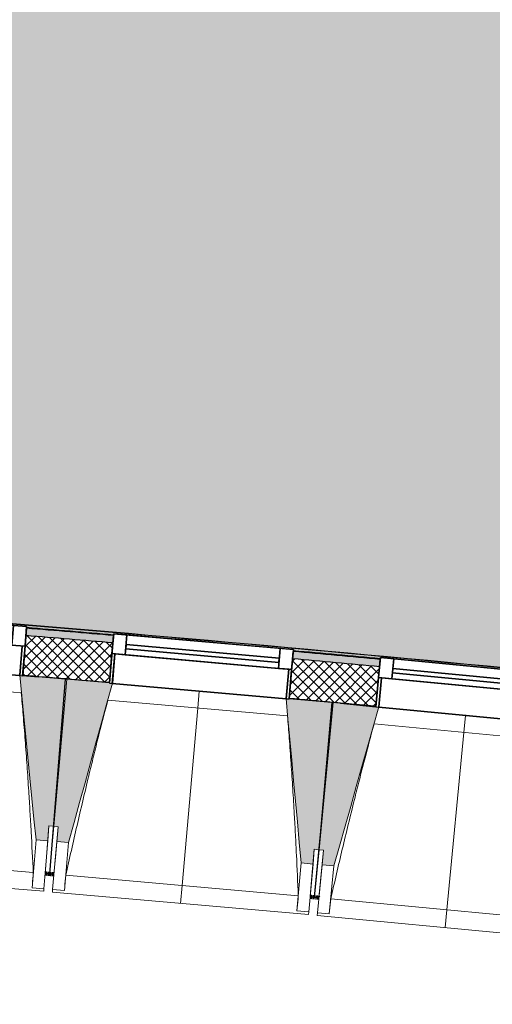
# Model space of a CAD drawing. Header units: centimetres. Extents: x -2631 to 3067, y -3659 to 381.
# Tile 19 of 149: x -1096 to -937, y -3075 to -2742. Entities that reach past the tile are written whole.
import ezdxf

# ---------------------------------------------------------------- set-up
doc = ezdxf.new("R2010")
doc.units = ezdxf.units.CM
doc.linetypes.add('Tiret_2_', pattern=[0.25, 0.125, -0.125])
for name, color, linetype, lineweight in [('0-1', 7, 'Continuous', 5), ('ANNOTATIONS-1', 7, 'Continuous', 25), ('HACHURE_C-3', 7, 'Continuous', 18), ('MENUISERIES', 7, 'Continuous', 18), ('MENUISERIES-1', 7, 'Continuous', 25), ('MUR', 7, 'Continuous', 25), ('MUR_C', 7, 'Continuous', 25), ('OSSATURE', 7, 'Continuous', 18), ('OSSATURE_C', 7, 'Continuous', 18), ('SERRU', 7, 'Continuous', 18), ('SOL', 7, 'Continuous', 25), ('Z', 7, 'Continuous', 18)]:
    doc.layers.add(name, color=color, linetype=linetype, lineweight=lineweight)
doc.layers.add('A-ANNO-NPLT', color=7, linetype='Continuous', lineweight=25, plot=False)
for name, color, linetype, lineweight, true_color in [('A-GLAZ-GLAS', 7, 'Continuous', 25, 0x5c63b1), ('ANNOTATIONS-3', 4, 'Tiret_2_', 100, 0x00ffff), ('HACHURE_C-2', 7, 'Continuous', 5, 0xdadada), ('MENUISERIES-2', 7, 'Continuous', 25, 0x5c63b1), ('OSSATURE-1', 7, 'Continuous', 5, 0x787878), ('OSSATURE-2', 5, 'Continuous', 25, 0x0000ff), ('SERRU-traverse-1', 7, 'Continuous', 18, 0xff8000), ('SOL-1', 3, 'Continuous', 5, 0x00ff00)]:
    doc.layers.add(name, color=color, linetype=linetype, lineweight=lineweight, true_color=true_color)

# ---------------------------------------------------------------- blocks, each defined once
blk = doc.blocks.new('XXX_VIDE FENETRE - 590-389517-2021_015_1114_DCE_1_50_Sols')
at = {"layer": 'A-ANNO-NPLT'}
for p, q in [((-30.51, 0), (-30.51, -10)), ((-29.51, 0), (-30.51, 0)), ((-29.51, -10), (-29.51, 0)), ((30.51, 0), (29.51, 0)), ((29.51, 0), (29.51, -10)), ((30.51, -10), (30.51, 0)), ((-30.51, -10), (-29.51, -10)), ((-26.01, -10), (-30.51, -10)), ((-30.51, -10), (-30.51, -16.75)), ((-26.01, -16.75), (-26.01, -10)), ((26.01, -10), (26.01, -16.75)), ((30.51, -10), (26.01, -10)), ((29.51, -10), (30.51, -10)), ((30.51, -16.75), (30.51, -10)), ((-30.51, -16.75), (-26.01, -16.75)), ((26.01, -16.75), (30.51, -16.75))]:
    blk.add_line(p, q, dxfattribs=at)
at = {"layer": 'A-GLAZ-GLAS'}
for p, q in [((26.01, -12), (-26.01, -12)), ((-26.01, -12), (-26.01, -13.5)), ((26.01, -13.5), (26.01, -12)), ((-26.01, -13.5), (26.01, -13.5))]:
    blk.add_line(p, q, dxfattribs=at)
at = {"layer": 'MENUISERIES-1'}
for p, q in [((-29.51, 0), (29.51, 0)), ((29.51, 0), (-29.51, 0)), ((-30.51, -10), (-30.51, -0.07)), ((-29.51, -0.07), (-29.51, -10)), ((29.51, -10), (29.51, -0.07)), ((30.51, -0.07), (30.51, -10)), ((30.51, -10), (-30.51, -10)), ((-30.51, -16.75), (-30.51, -10)), ((-30.51, -10), (30.51, -10)), ((-29.51, -10), (29.51, -10)), ((-26.01, -10), (-26.01, -16.75)), ((26.01, -10), (-26.01, -10)), ((26.01, -16.75), (26.01, -10)), ((30.51, -10), (30.51, -16.75)), ((30.51, -16.75), (-30.51, -16.75)), ((-26.01, -16.75), (26.01, -16.75))]:
    blk.add_line(p, q, dxfattribs=at)
at = {"layer": 'MENUISERIES-2'}
for p, q in [((-26.01, -13.5), (-26.01, -12)), ((-26.01, -12), (26.01, -12)), ((26.01, -12), (26.01, -13.5)), ((26.01, -13.5), (-26.01, -13.5))]:
    blk.add_line(p, q, dxfattribs=at)
blk = doc.blocks.new('XXX_VIDE FENETRE - 590-V18-2021_015_1114_DCE_1_50_Sols')
at = {"layer": 'A-ANNO-NPLT'}
for p, q in [((-30.51, 0), (-30.51, -10)), ((-29.51, 0), (-30.51, 0)), ((-29.51, -10), (-29.51, 0)), ((30.51, 0), (29.51, 0)), ((29.51, 0), (29.51, -10)), ((30.51, -10), (30.51, 0)), ((-30.51, -10), (-29.51, -10)), ((-26.01, -10), (-30.51, -10)), ((-30.51, -10), (-30.51, -16.75)), ((-26.01, -16.75), (-26.01, -10)), ((26.01, -10), (26.01, -16.75)), ((30.51, -10), (26.01, -10)), ((29.51, -10), (30.51, -10)), ((30.51, -16.75), (30.51, -10)), ((-30.51, -16.75), (-26.01, -16.75)), ((26.01, -16.75), (30.51, -16.75))]:
    blk.add_line(p, q, dxfattribs=at)
at = {"layer": 'A-GLAZ-GLAS'}
for p, q in [((26.01, -12), (-26.01, -12)), ((-26.01, -12), (-26.01, -13.5)), ((26.01, -13.5), (26.01, -12)), ((-26.01, -13.5), (26.01, -13.5))]:
    blk.add_line(p, q, dxfattribs=at)
at = {"layer": 'MENUISERIES-1'}
for p, q in [((-29.51, 0), (29.51, 0)), ((29.51, 0), (-29.51, 0)), ((-30.51, -10), (-30.51, -0.07)), ((-29.51, -0.07), (-29.51, -10)), ((29.51, -10), (29.51, -0.07)), ((30.51, -0.07), (30.51, -10)), ((-23.57, -10), (-30.51, -10)), ((-30.51, -16.75), (-30.51, -10)), ((-30.51, -10), (-23.57, -10)), ((-29.51, -10), (-23.57, -10)), ((-26.01, -10), (-26.01, -16.75)), ((26.01, -10), (-26.01, -10)), ((-23.57, -10), (29.51, -10)), ((30.51, -10), (-23.57, -10)), ((-23.57, -10), (30.51, -10)), ((26.01, -16.75), (26.01, -10)), ((30.51, -10), (30.51, -16.75)), ((30.51, -16.75), (-30.51, -16.75)), ((-26.01, -16.75), (26.01, -16.75))]:
    blk.add_line(p, q, dxfattribs=at)
at = {"layer": 'MENUISERIES-2'}
for p, q in [((-26.01, -13.5), (-26.01, -12)), ((-26.01, -12), (26.01, -12)), ((26.01, -12), (26.01, -13.5)), ((26.01, -13.5), (-26.01, -13.5))]:
    blk.add_line(p, q, dxfattribs=at)
blk = doc.blocks.new('Garde-corps - Garde-corps-510192-2021_015_1114_DCE_1_50_Sols')
at = {"layer": 'SERRU-traverse-1'}
h = blk.add_hatch(color=256, dxfattribs=at)
h.paths.add_polyline_path([(-903.48, -2965.4), (-903.75, -2965.07), (-913.68, -2964.18), (-913.65, -2964.4), (-903.53, -2965.39)])
h.paths.add_polyline_path([(-974.45, -2958.6), (-974.45, -2958.39), (-1003.87, -2955.63), (-1003.84, -2955.91), (-974.69, -2958.58)])
h.paths.add_polyline_path([(-1064.68, -2950.55), (-1064.68, -2950.34), (-1094.13, -2947.83), (-1094.1, -2948.06), (-1064.9, -2950.53)])
h.paths.add_polyline_path([(-1154.97, -2943.14), (-1154.95, -2942.94), (-1184.44, -2940.71), (-1184.41, -2940.87), (-1155.01, -2943.14)])
h.paths.add_polyline_path([(-1245.31, -2936.39), (-1245.31, -2936.15), (-1274.8, -2934.17), (-1274.77, -2934.33), (-1245.49, -2936.37)])
h.paths.add_polyline_path([(-1335.69, -2930.28), (-1335.68, -2929.99), (-1337.62, -2929.9), (-1337.89, -2930.14), (-1335.86, -2930.27)])
for points in [[(-903.75, -2965.07), (-904.39, -2964.29), (-1018.78, -2953.57), (-1126.54, -2944.41), (-1235.04, -2936.13), (-1336.82, -2929.2), (-1337.58, -2929.86), (-1335.67, -2929.94), (-1335.65, -2929.64), (-1274.77, -2933.7), (-1274.77, -2934.04), (-1245.29, -2936.1), (-1245.26, -2935.76), (-1184.41, -2940.31), (-1184.41, -2940.58), (-1154.95, -2942.86), (-1154.92, -2942.53), (-1094.1, -2947.5), (-1094.1, -2947.77), (-1064.66, -2950.27), (-1064.63, -2949.94), (-1003.84, -2955.31), (-1003.84, -2955.61), (-986.1, -2957.24), (-974.42, -2958.33), (-974.39, -2958), (-913.65, -2963.81), (-913.65, -2964.11), (-904.07, -2965.04)], [(-904.39, -2964.29), (-904.58, -2964.1), (-1012.45, -2953.94), (-1126.54, -2944.24), (-1233.11, -2936.09), (-1336.64, -2929.03), (-1336.82, -2929.2), (-1221.84, -2937.09), (-1114.49, -2945.39), (-1006.07, -2954.72), (-904.47, -2964.28)], [(-904.54, -2964.1), (-904.7, -2963.92), (-1000.61, -2954.86), (-1019.22, -2953.19), (-1090.2, -2947.09), (-1127.94, -2943.95), (-1188.9, -2939.22), (-1240.78, -2935.38), (-1279.26, -2932.72), (-1336.51, -2928.92), (-1336.64, -2929.03), (-1221.84, -2936.92), (-1114.49, -2945.22), (-1006.07, -2954.54), (-904.56, -2964.1)]]:
    blk.add_hatch(color=256, dxfattribs=at).paths.add_polyline_path(points)
for p, q in [((-998.87, -2956.36), (-1000.69, -2956.19)), ((-1000.69, -2956.19), (-998.87, -2956.36)), ((-980.14, -2957.8), (-984.04, -2957.48))]:
    blk.add_line(p, q, dxfattribs=at)
for radius, start, end in [(12593.5, 84.373021, 86.346998), (12593.67, 84.373813, 86.346207), (12592.78, 85.104996, 85.239553), (12592.78, 84.692804, 84.827361)]:
    blk.add_arc((-2139.2, -15497.1), radius, start, end, dxfattribs=at)
blk = doc.blocks.new('B02_ARC_rvt-1-2021_015_1114_DCE_1_50_Sols')
at = {"layer": 'HACHURE_C-2'}
h = blk.add_hatch(color=256, dxfattribs=at)
h.paths.add_polyline_path([(706.74, -3233), (707.31, -3230.56), (694.42, -3227.58), (693.86, -3230.02), (700.86, -3231.63)])
h.paths.add_polyline_path([(634.37, -3216.43), (634.93, -3213.99), (606.08, -3207.51), (605.54, -3209.95), (633.56, -3216.25)])
h.paths.add_polyline_path([(545.95, -3196.79), (546.49, -3194.35), (517.59, -3188.08), (517.07, -3190.52), (545.17, -3196.62)])
h.paths.add_polyline_path([(457.39, -3177.79), (457.92, -3175.35), (428.97, -3169.28), (428.47, -3171.73), (456.63, -3177.63)])
h.paths.add_polyline_path([(368.7, -3159.43), (369.2, -3156.98), (357.61, -3154.63), (357.13, -3157.09), (367.83, -3159.26)])
h.paths.add_polyline_path([(347.13, -3155.07), (347.61, -3152.62), (340.22, -3151.13), (339.73, -3153.58), (347, -3155.04)])
h.paths.add_polyline_path([(279.88, -3141.71), (280.36, -3139.26), (251.22, -3133.59), (250.77, -3136.05), (279.16, -3141.57)])
h.paths.add_polyline_path([(190.83, -3124.61), (191.28, -3122.15), (162.33, -3116.73), (161.88, -3119.19), (190.13, -3124.48)])
h.paths.add_polyline_path([(101.86, -3108.18), (102.31, -3105.73), (73.21, -3100.5), (72.77, -3102.96), (101.78, -3108.17)])
h.paths.add_polyline_path([(12.68, -3092.38), (13.11, -3089.92), (2.22, -3088.04), (1.8, -3090.5), (12.04, -3092.27)])
h.paths.add_polyline_path([(-5.1, -3089.31), (-4.68, -3086.85), (-16.03, -3084.9), (-16.45, -3087.37), (-5.29, -3089.28)])
h.paths.add_polyline_path([(-76.62, -3077.22), (-76.2, -3074.76), (-105.38, -3069.95), (-105.78, -3072.42), (-77.23, -3077.12)])
h.paths.add_polyline_path([(-166.02, -3062.71), (-165.62, -3060.24), (-194.84, -3055.64), (-195.22, -3058.11), (-166.61, -3062.61)])
h.paths.add_polyline_path([(-255.53, -3048.83), (-255.15, -3046.36), (-284.39, -3041.97), (-284.75, -3044.44), (-256.09, -3048.75)])
h.paths.add_polyline_path([(-345.13, -3035.6), (-344.77, -3033.13), (-374.04, -3028.95), (-374.39, -3031.43), (-345.66, -3035.53)])
h.paths.add_polyline_path([(-434.83, -3023.02), (-434.48, -3020.54), (-445.43, -3019.05), (-445.76, -3021.53), (-435.33, -3022.95)])
h.paths.add_polyline_path([(-452.7, -3020.59), (-452.37, -3018.11), (-463.79, -3016.57), (-464.11, -3019.05), (-452.99, -3020.55)])
h.paths.add_polyline_path([(-524.61, -3011.08), (-524.28, -3008.6), (-553.61, -3004.84), (-553.92, -3007.32), (-525.09, -3011.02)])
h.paths.add_polyline_path([(-614.48, -2999.79), (-614.17, -2997.31), (-643.53, -2993.76), (-643.82, -2996.24), (-614.93, -2999.73)])
h.paths.add_polyline_path([(-704.42, -2989.14), (-704.13, -2986.66), (-733.51, -2983.32), (-733.79, -2985.81), (-704.85, -2989.09)])
h.paths.add_polyline_path([(-794.44, -2979.14), (-794.17, -2976.66), (-823.58, -2973.54), (-823.83, -2976.02), (-794.84, -2979.1)])
h.paths.add_polyline_path([(-884.53, -2969.79), (-884.28, -2967.31), (-895.27, -2966.21), (-895.52, -2968.7), (-884.91, -2969.76)])
h.paths.add_polyline_path([(-902.48, -2968.01), (-902.24, -2965.52), (-913.7, -2964.39), (-913.94, -2966.88), (-902.86, -2967.97)])
h.paths.add_polyline_path([(-974.69, -2961.09), (-974.45, -2958.6), (-1003.9, -2955.9), (-1004.12, -2958.39), (-975.03, -2961.06)])
h.paths.add_polyline_path([(-1064.9, -2953.04), (-1064.68, -2950.55), (-1094.15, -2948.06), (-1094.35, -2950.55), (-1065.22, -2953.01)])
h.paths.add_polyline_path([(-1155.17, -2945.63), (-1155.01, -2943.14), (-1184.45, -2940.87), (-1184.64, -2943.36), (-1155.47, -2945.61)])
h.paths.add_polyline_path([(-1245.49, -2938.88), (-1245.31, -2936.39), (-1274.81, -2934.32), (-1274.97, -2936.82), (-1245.76, -2938.86)])
h.paths.add_polyline_path([(-1335.86, -2932.78), (-1335.69, -2930.28), (-1337.89, -2930.14), (-1338.05, -2932.64), (-1336.1, -2932.76)])
at = {"layer": 'HACHURE_C-3'}
h = blk.add_hatch(dxfattribs=at)
h.set_pattern_fill('FP_1', color=256, style=0, pattern_type=2)
h.set_pattern_definition([(45, (0, 0), (-1.767767, 1.767767), []), (135, (0, 0), (-1.767767, -1.767767), [])])
h.paths.add_polyline_path([(703.69, -3246.15), (706.74, -3233), (693.86, -3230.02), (690.85, -3243.18), (700.3, -3245.36)])
h.paths.add_polyline_path([(631.37, -3229.59), (634.37, -3216.43), (605.54, -3209.95), (602.63, -3223.13), (631.33, -3229.58)])
h.paths.add_polyline_path([(543.04, -3209.98), (545.95, -3196.79), (517.07, -3190.52), (514.25, -3203.73), (543.01, -3209.97)])
h.paths.add_polyline_path([(454.58, -3191), (457.39, -3177.79), (428.47, -3171.73), (425.75, -3184.96), (454.54, -3190.99)])
h.paths.add_polyline_path([(365.98, -3172.66), (368.7, -3159.43), (357.13, -3157.09), (354.51, -3170.33), (362.91, -3172.03)])
h.paths.add_polyline_path([(344.51, -3168.31), (347.13, -3155.07), (339.73, -3153.58), (337.11, -3166.82), (343.43, -3168.09)])
h.paths.add_polyline_path([(277.25, -3154.95), (279.88, -3141.71), (250.77, -3136.05), (248.34, -3149.33), (277.22, -3154.95)])
h.paths.add_polyline_path([(188.4, -3137.89), (190.83, -3124.61), (161.88, -3119.19), (159.44, -3132.47), (188.33, -3137.87)])
h.paths.add_polyline_path([(99.42, -3121.46), (101.86, -3108.18), (72.77, -3102.96), (70.43, -3116.25), (99.39, -3121.46)])
h.paths.add_polyline_path([(10.34, -3105.68), (12.68, -3092.38), (-16.45, -3087.37), (-18.69, -3100.68), (10.3, -3105.67)])
h.paths.add_polyline_path([(-78.87, -3090.53), (-76.62, -3077.22), (-105.78, -3072.42), (-107.93, -3085.74), (-78.9, -3090.53)])
h.paths.add_polyline_path([(-168.17, -3076.03), (-166.02, -3062.71), (-195.22, -3058.11), (-197.27, -3071.45), (-168.2, -3076.03)])
h.paths.add_polyline_path([(-257.58, -3062.18), (-255.53, -3048.83), (-284.75, -3044.44), (-286.71, -3057.8), (-257.61, -3062.17)])
h.paths.add_polyline_path([(-347.09, -3048.96), (-345.13, -3035.6), (-374.39, -3031.43), (-376.25, -3044.8), (-347.11, -3048.96)])
h.paths.add_polyline_path([(-436.69, -3036.39), (-434.83, -3023.02), (-464.11, -3019.05), (-465.88, -3032.44), (-436.69, -3036.39)])
h.paths.add_polyline_path([(-526.37, -3024.46), (-524.61, -3011.08), (-553.92, -3007.32), (-555.59, -3020.72), (-526.4, -3024.46)])
h.paths.add_polyline_path([(-616.15, -3013.18), (-614.48, -2999.79), (-643.82, -2996.24), (-645.39, -3009.65), (-616.17, -3013.18)])
h.paths.add_polyline_path([(-706, -3002.55), (-704.42, -2989.14), (-733.79, -2985.81), (-735.26, -2999.23), (-706.02, -3002.55)])
h.paths.add_polyline_path([(-795.92, -2992.56), (-794.44, -2979.14), (-823.83, -2976.02), (-825.2, -2989.45), (-795.94, -2992.56)])
h.paths.add_polyline_path([(-885.91, -2983.22), (-884.53, -2969.79), (-913.94, -2966.88), (-915.23, -2980.32), (-885.93, -2983.22)])
h.paths.add_polyline_path([(-975.97, -2974.53), (-974.69, -2961.09), (-1004.12, -2958.39), (-1005.3, -2971.84), (-975.98, -2974.53)])
h.paths.add_polyline_path([(-1066.09, -2966.49), (-1064.9, -2953.04), (-1094.35, -2950.55), (-1095.44, -2964.01), (-1066.1, -2966.49)])
h.paths.add_polyline_path([(-1156.26, -2959.09), (-1155.17, -2945.63), (-1184.64, -2943.36), (-1185.63, -2956.82), (-1156.27, -2959.09)])
h.paths.add_polyline_path([(-1246.49, -2952.34), (-1245.5, -2938.88), (-1274.97, -2936.82), (-1275.87, -2950.29), (-1246.5, -2952.34)])
h.paths.add_polyline_path([(-1336.76, -2946.25), (-1335.86, -2932.78), (-1340.54, -2932.48), (-1341.38, -2945.95), (-1336.77, -2946.25)])
at = {"layer": 'SOL-1'}
h = blk.add_hatch(color=256, dxfattribs=at)
h.paths.add_polyline_path([(-971.25, -2323.22), (-971.29, -2323.2), (-971.29, -2323.22)])
h.paths.add_polyline_path([(-904.69, -2963.92), (-904.68, -2963.85), (-849.87, -2411.18), (-854.39, -2410.72), (-854.79, -2410.42), (-854.9, -2410.18), (-854.92, -2409.92), (-854.85, -2409.67), (-854.69, -2409.46), (-854.17, -2409.25), (-849.71, -2409.63), (-848.14, -2393.76), (-852.66, -2393.3), (-853.06, -2393.01), (-853.17, -2392.75), (-853.19, -2392.51), (-853.12, -2392.26), (-852.97, -2392.05), (-852.44, -2391.83), (-847.98, -2392.21), (-846.41, -2376.35), (-850.93, -2375.89), (-851.33, -2375.59), (-851.44, -2375.36), (-851.46, -2375.1), (-851.39, -2374.84), (-851.24, -2374.63), (-850.71, -2374.42), (-846.26, -2374.8), (-843.9, -2350.57), (-848.02, -2350.1), (-846.4, -2332.9), (-847.78, -2332.77), (-847.89, -2333.61), (-852.14, -2333.23), (-851.77, -2329.1), (-851.92, -2329.08), (-852.27, -2333.07), (-936.33, -2325.57), (-936.42, -2326.46), (-941.61, -2326), (-941.53, -2325.1), (-944.91, -2324.8), (-944.55, -2320.82), (-944.8, -2320.82), (-945.17, -2324.93), (-949.45, -2324.59), (-949.48, -2324.88), (-949.48, -2324.94), (-949.49, -2325.04), (-952.89, -2324.75), (-976.27, -2322.81), (-978.84, -2353.8), (-1144.27, -2340.58), (-1299.2, -2329.2), (-1336.46, -2928.88), (-1336.46, -2928.88), (-1248.89, -2934.8), (-1216.06, -2937.18), (-1156.67, -2941.7), (-1113.7, -2945.11), (-1046.15, -2950.85), (-1001.77, -2954.76), (-965.13, -2958.18), (-904.69, -2963.92)])
h.paths.add_polyline_path([(-974.43, -2958.39), (-974.45, -2958.33), (-978.63, -2957.99), (-974.45, -2958.39)])
h.paths.add_polyline_path([(-1064.66, -2950.34), (-1064.68, -2950.27), (-1094.12, -2947.76), (-1094.1, -2947.83), (-1064.68, -2950.34)])
h.paths.add_polyline_path([(-1154.95, -2942.94), (-1154.95, -2942.86), (-1184.43, -2940.58), (-1184.41, -2940.67), (-1155.01, -2942.93)])
h.paths.add_polyline_path([(-1245.29, -2936.15), (-1245.31, -2936.09), (-1274.79, -2934.04), (-1274.77, -2934.14), (-1245.31, -2936.15)])
h.paths.add_polyline_path([(-1335.68, -2929.99), (-1335.7, -2929.98), (-1335.77, -2929.98)])
h.paths.add_polyline_path([(-852.6, -2335.01), (-853.1, -2334.83), (-853.24, -2334.58), (-853.38, -2334), (-852.9, -2333.32), (-852.71, -2333.32), (-852.33, -2333.32), (-851.95, -2333.49), (-851.84, -2333.68), (-851.66, -2334.31), (-852.02, -2334.88), (-852.21, -2334.98)])
h.paths.add_polyline_path([(-927.6, -2333.32), (-940.65, -2332.11), (-940.57, -2331.71), (-940.61, -2331.69), (-940.12, -2326.18), (-937.79, -2326.45), (-938.12, -2330.15), (-927.41, -2331.11), (-927.6, -2333.3)])
h.paths.add_polyline_path([(-949.4, -2324), (-949.45, -2323.99), (-949.45, -2324)])
h.paths.add_polyline_path([(-976.37, -2322.69), (-976.35, -2322.64), (-976.39, -2322.67)])
at = {"layer": 'MUR'}
for p, q in [((-1095.44, -2964.01), (-1094.15, -2948.06)), ((-1064.68, -2950.55), (-1066.09, -2966.49)), ((-1005.3, -2971.84), (-1003.9, -2955.9)), ((-974.45, -2958.6), (-975.97, -2974.53))]:
    blk.add_line(p, q, dxfattribs=at)
at = {"layer": 'MUR_C'}
for p, q in [((-1094.15, -2948.06), (-1095.44, -2964.01)), ((-1066.09, -2966.49), (-1064.68, -2950.55)), ((-1003.9, -2955.9), (-1005.3, -2971.84)), ((-975.97, -2974.53), (-974.45, -2958.6))]:
    blk.add_line(p, q, dxfattribs=at)
for radius, start, end in [(12592.48, 85.104999, 85.23955), (12589.98, 85.105029, 85.239525), (12589.98, 84.692837, 84.827333), (12592.48, 84.692807, 84.827358), (12576.48, 85.105191, 85.239389), (12576.48, 84.692998, 84.827197)]:
    blk.add_arc((-2139.2, -15497.1), radius, start, end, dxfattribs=at)
at = {"layer": 'SOL'}
for p, q in [((-1090.06, -2964.46), (-1095.45, -2964.01)), ((-1095.45, -2964.01), (-1090.06, -2964.46)), ((-1080.53, -2965.26), (-1081, -2965.22)), ((-1081, -2965.22), (-1080.53, -2965.26)), ((-990.38, -2973.2), (-990.88, -2973.15)), ((-990.88, -2973.15), (-990.38, -2973.2)), ((-979.08, -2974.24), (-987.9, -2973.43)), ((-987.9, -2973.43), (-979.08, -2974.24)), ((-975.97, -2974.53), (-978.54, -2974.29)), ((-978.54, -2974.29), (-975.97, -2974.53))]:
    blk.add_line(p, q, dxfattribs=at)
at = {"layer": 'MENUISERIES'}
for name, p, rotation in [('XXX_VIDE FENETRE - 590-389517-2021_015_1114_DCE_1_50_Sols', (-1125.86, -2961.69), 175.3659314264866), ('XXX_VIDE FENETRE - 590-V18-2021_015_1114_DCE_1_50_Sols', (-1035.71, -2969.31), 174.9542969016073), ('XXX_VIDE FENETRE - 590-389517-2021_015_1114_DCE_1_50_Sols', (-945.61, -2977.58), 174.5426623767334)]:
    blk.add_blockref(name, p, dxfattribs=dict(at, rotation=rotation))
at = {"layer": 'SERRU'}
blk.add_blockref('Garde-corps - Garde-corps-510192-2021_015_1114_DCE_1_50_Sols', (0, 0), dxfattribs=at)
blk = doc.blocks.new('20_MUR PREFA_01 - MODULE_01 B-3165811-2021_015_1114_DCE_1_50_Sols')
at = {"layer": 'Z'}
for p, q in [((0, 72.21), (0, 66.14)), ((0, 66.14), (0, 5.85)), ((0, 0.07), (0, 5.85))]:
    blk.add_line(p, q, dxfattribs=at)
blk = doc.blocks.new('B02_DC_STR_rvt-1-2021_015_1114_DCE_1_50_Sols')
at = {"layer": 'OSSATURE-1'}
for points in [[(-1086.94, -3019.96), (-1086.54, -3014.98), (-1085.05, -3015.1), (-1081, -2965.25), (-1095.45, -2964.08), (-1095.45, -2964.15), (-1096.45, -2964.07), (-1090.93, -3019.64)], [(-1079.89, -3020.56), (-1065.11, -2966.71), (-1066.1, -2966.63), (-1066.1, -2966.56), (-1080.53, -2965.28), (-1084.93, -3015.1), (-1083.43, -3015.23), (-1083.87, -3020.21), (-1083.43, -3020.25)], [(-997.21, -3027.86), (-996.77, -3022.88), (-995.28, -3023.02), (-990.88, -2973.2), (-1005.31, -2971.92), (-1005.32, -2971.99), (-1006.31, -2971.9), (-1001.19, -3027.51)], [(-990.16, -3028.52), (-975.03, -2974.77), (-975.98, -2974.68), (-975.98, -2974.61), (-990.4, -2973.23), (-995.16, -3023.02), (-993.67, -3023.16), (-994.14, -3028.14), (-993.67, -3028.18)]]:
    blk.add_hatch(color=256, dxfattribs=at).paths.add_polyline_path(points)
at = {"layer": 'ANNOTATIONS-1'}
for p, q in [((-1080.53, -2965.29), (-1081, -2965.25)), ((-990.4, -2973.24), (-990.88, -2973.2))]:
    blk.add_line(p, q, dxfattribs=at)
at = {"layer": 'ANNOTATIONS-3'}
for p, q in [((-1084.86, -3031.33), (-1087.84, -3031.08)), ((-995.2, -3039.25), (-998.19, -3038.97))]:
    blk.add_line(p, q, dxfattribs=at)
at = {"layer": 'OSSATURE'}
for p, q in [((-1095.91, -2969.91), (-1156.75, -2964.98)), ((-1065.11, -2966.71), (-1006.31, -2971.9)), ((-1005.81, -2977.75), (-1066.62, -2972.38)), ((-974.99, -2974.77), (-916.23, -2980.39)), ((-915.78, -2986.24), (-976.55, -2980.43)), ((-1086.54, -3014.98), (-1087.39, -3025.43)), ((-1086.34, -3031.12), (-1084.93, -3015.1)), ((-1085.05, -3015.1), (-1086.34, -3031.13)), ((-1084.36, -3025.68), (-1083.43, -3015.23)), ((-1090.93, -3019.64), (-1092.25, -3035.88)), ((-1086.94, -3019.96), (-1088.26, -3036.2)), ((-1085.31, -3036.44), (-1083.87, -3020.21)), ((-1081.32, -3036.79), (-1079.89, -3020.56)), ((-1170.55, -3024.35), (-1091.85, -3030.73)), ((-1087.39, -3025.43), (-1087.84, -3031.01)), ((-996.77, -3022.88), (-997.69, -3033.33)), ((-996.69, -3039.02), (-995.16, -3023.02)), ((-995.28, -3023.02), (-996.69, -3039.03)), ((-994.66, -3033.6), (-993.67, -3023.16)), ((-1084.85, -3031.25), (-1084.36, -3025.68)), ((-1001.19, -3027.51), (-1002.63, -3043.74)), ((-997.21, -3027.86), (-998.64, -3044.09)), ((-995.69, -3044.35), (-994.14, -3028.14)), ((-991.71, -3044.73), (-990.16, -3028.52)), ((-1175.05, -3030.07), (-1088.33, -3037.1)), ((-1087.84, -3031.08), (-1087.86, -3031.22)), ((-1087.86, -3031.22), (-1086.36, -3031.34)), ((-1086.36, -3031.33), (-1086.35, -3031.2)), ((-1086.35, -3031.2), (-1086.36, -3031.34)), ((-1086.36, -3031.33), (-1084.87, -3031.46)), ((-1084.87, -3031.46), (-1084.86, -3031.33)), ((-1080.84, -3031.66), (-1002.2, -3038.6)), ((-997.69, -3033.33), (-998.18, -3038.9)), ((-995.19, -3039.16), (-994.66, -3033.6)), ((-1092.25, -3035.88), (-1092.25, -3035.85)), ((-1088.26, -3036.2), (-1092.25, -3035.88)), ((-1088.26, -3036.17), (-1088.33, -3037.1)), ((-1085.39, -3037.34), (-1085.3, -3036.41)), ((-1085.39, -3037.34), (-998.72, -3044.99)), ((-1081.32, -3036.79), (-1085.31, -3036.44)), ((-1081.32, -3036.77), (-1081.32, -3036.79)), ((-998.19, -3038.98), (-998.2, -3039.11)), ((-998.2, -3039.11), (-996.71, -3039.24)), ((-996.71, -3039.23), (-996.7, -3039.11)), ((-996.7, -3039.11), (-996.71, -3039.24)), ((-996.71, -3039.23), (-995.21, -3039.37)), ((-995.21, -3039.37), (-995.2, -3039.25)), ((-991.19, -3039.6), (-912.6, -3047.11)), ((-1002.63, -3043.74), (-1002.63, -3043.71)), ((-998.64, -3044.09), (-1002.63, -3043.74)), ((-998.64, -3044.07), (-998.72, -3044.99)), ((-995.78, -3045.25), (-995.69, -3044.33)), ((-995.78, -3045.25), (-909.17, -3053.53)), ((-991.71, -3044.73), (-995.69, -3044.35)), ((-991.7, -3044.71), (-991.71, -3044.73))]:
    blk.add_line(p, q, dxfattribs=at)
at = {"layer": 'OSSATURE', "flags": 128}
for points in [[(-1092.25, -3035.85), (-1092.17, -3034.83), (-1092.09, -3033.8), (-1092.01, -3032.78), (-1091.93, -3031.76), (-1091.85, -3030.73)], [(-1080.84, -3031.66), (-1080.94, -3032.68), (-1081.03, -3033.7), (-1081.13, -3034.72), (-1081.22, -3035.74), (-1081.32, -3036.77)], [(-1002.63, -3043.71), (-1002.54, -3042.69), (-1002.46, -3041.67), (-1002.37, -3040.64), (-1002.28, -3039.62), (-1002.2, -3038.6)], [(-991.19, -3039.6), (-991.3, -3040.62), (-991.4, -3041.64), (-991.5, -3042.66), (-991.6, -3043.69), (-991.7, -3044.71)]]:
    blk.add_lwpolyline(points, dxfattribs=at)
at = {"layer": 'OSSATURE'}
for points, knots in [([(-1091.85, -3030.73), (-1092.07, -3026.14), (-1092.43, -3019.26), (-1092.96, -3010.08), (-1093.42, -3002.62), (-1093.96, -2994.59), (-1094.59, -2985.99), (-1095.24, -2977.76), (-1095.7, -2972.4), (-1095.92, -2969.91)], [0, 0, 0, 0, 0.2222222, 0.3333333, 0.4444444, 0.5833333, 0.7222222, 0.8611111, 0.9816328, 0.9816328, 0.9816328, 0.9816328]), ([(-1066.61, -2972.38), (-1067.69, -2976.47), (-1069.32, -2982.79), (-1071.46, -2991.36), (-1073.23, -2998.62), (-1075.1, -3006.45), (-1077.72, -3017.64), (-1079.61, -3026.04), (-1080.84, -3031.66)], [0.0183454, 0.0183454, 0.0183454, 0.0183454, 0.2222222, 0.3333333, 0.4444444, 0.5833333, 0.7222222, 1, 1, 1, 1]), ([(-1002.2, -3038.6), (-1002.38, -3034.01), (-1002.69, -3027.12), (-1003.15, -3017.94), (-1003.56, -3010.48), (-1004.04, -3002.44), (-1004.61, -2993.83), (-1005.2, -2985.6), (-1005.62, -2980.24), (-1005.82, -2977.75)], [0, 0, 0, 0, 0.2222222, 0.3333333, 0.4444444, 0.5833333, 0.7222222, 0.8611111, 0.9816328, 0.9816328, 0.9816328, 0.9816328]), ([(-976.54, -2980.43), (-977.64, -2984.51), (-979.31, -2990.82), (-981.52, -2999.37), (-983.35, -3006.62), (-985.27, -3014.43), (-987.97, -3025.61), (-989.92, -3034), (-991.19, -3039.6)], [0.0183454, 0.0183454, 0.0183454, 0.0183454, 0.2222222, 0.3333333, 0.4444444, 0.5833333, 0.7222222, 1, 1, 1, 1])]:
    blk.add_open_spline(points, degree=3, knots=knots, dxfattribs=at)
at = {"layer": 'OSSATURE_C'}
for p, q in [((-1081, -2965.25), (-1095.45, -2964.08)), ((-1085.05, -3015.1), (-1081, -2965.25)), ((-1080.53, -2965.28), (-1084.93, -3015.1)), ((-1066.1, -2966.56), (-1080.53, -2965.28)), ((-990.88, -2973.2), (-1005.32, -2971.92)), ((-995.28, -3023.02), (-990.88, -2973.2)), ((-990.4, -2973.23), (-995.16, -3023.02)), ((-975.98, -2974.61), (-990.4, -2973.23)), ((-1086.94, -3019.96), (-1086.54, -3014.98)), ((-1086.54, -3014.98), (-1085.05, -3015.1)), ((-1084.93, -3015.1), (-1083.43, -3015.23)), ((-1083.43, -3015.23), (-1083.87, -3020.21)), ((-1090.93, -3019.64), (-1086.94, -3019.96)), ((-1083.87, -3020.21), (-1079.89, -3020.56)), ((-997.21, -3027.86), (-996.77, -3022.88)), ((-996.77, -3022.88), (-995.28, -3023.02)), ((-995.16, -3023.02), (-993.67, -3023.16)), ((-993.67, -3023.16), (-994.14, -3028.14)), ((-1001.19, -3027.51), (-997.21, -3027.86)), ((-994.14, -3028.14), (-990.16, -3028.52))]:
    blk.add_line(p, q, dxfattribs=at)
at = {"layer": 'OSSATURE_C', "flags": 128}
for points in [[(-1096.45, -2964), (-1095.76, -2970.96), (-1095.07, -2977.91), (-1094.38, -2984.87), (-1093.69, -2991.82), (-1093, -2998.78), (-1092.31, -3005.73), (-1091.62, -3012.69), (-1090.93, -3019.64)], [(-1079.89, -3020.56), (-1078.04, -3013.83), (-1076.19, -3007.09), (-1074.34, -3000.35), (-1072.49, -2993.61), (-1070.64, -2986.87), (-1068.79, -2980.13), (-1066.94, -2973.39), (-1065.09, -2966.65)], [(-1006.32, -2971.84), (-1005.68, -2978.8), (-1005.04, -2985.75), (-1004.4, -2992.71), (-1003.76, -2999.67), (-1003.12, -3006.63), (-1002.48, -3013.59), (-1001.84, -3020.55), (-1001.19, -3027.51)], [(-990.16, -3028.52), (-988.26, -3021.79), (-986.36, -3015.06), (-984.46, -3008.34), (-982.57, -3001.61), (-980.67, -2994.89), (-978.77, -2988.16), (-976.87, -2981.43), (-974.97, -2974.71)]]:
    blk.add_lwpolyline(points, dxfattribs=at)
at = {"layer": 'SOL'}
for p, q in [((-1095.45, -2964.08), (-1090.06, -2964.52)), ((-1081.01, -2965.31), (-1086.34, -3031.13)), ((-996.69, -3039.02), (-990.4, -2973.25)), ((-987.9, -2973.47), (-975.98, -2974.61)), ((-1086.34, -3031.13), (-1087.84, -3031.01)), ((-1087.84, -3031.01), (-1087.84, -3031.08)), ((-1084.86, -3031.33), (-1087.84, -3031.08)), ((-1087.84, -3031.08), (-1084.85, -3031.33)), ((-995.2, -3039.25), (-998.19, -3038.97)), ((-998.19, -3038.97), (-995.2, -3039.25)), ((-995.19, -3039.16), (-996.69, -3039.02)), ((-995.2, -3039.25), (-995.19, -3039.16))]:
    blk.add_line(p, q, dxfattribs=at)
at = {"layer": 'OSSATURE-2'}
for p, rotation in [((-1035.7, -2969.24), 174.9542969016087), ((-945.61, -2977.51), 174.5426623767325)]:
    blk.add_blockref('20_MUR PREFA_01 - MODULE_01 B-3165811-2021_015_1114_DCE_1_50_Sols', p, dxfattribs=dict(at, rotation=rotation))

msp = doc.modelspace()

# ---------------------------------------------------------------- block references
at = {"layer": '0-1'}
for name in ['B02_DC_STR_rvt-1-2021_015_1114_DCE_1_50_Sols', 'B02_ARC_rvt-1-2021_015_1114_DCE_1_50_Sols']:
    msp.add_blockref(name, (0, 0), dxfattribs=at)

doc.saveas('drawing.dxf')
